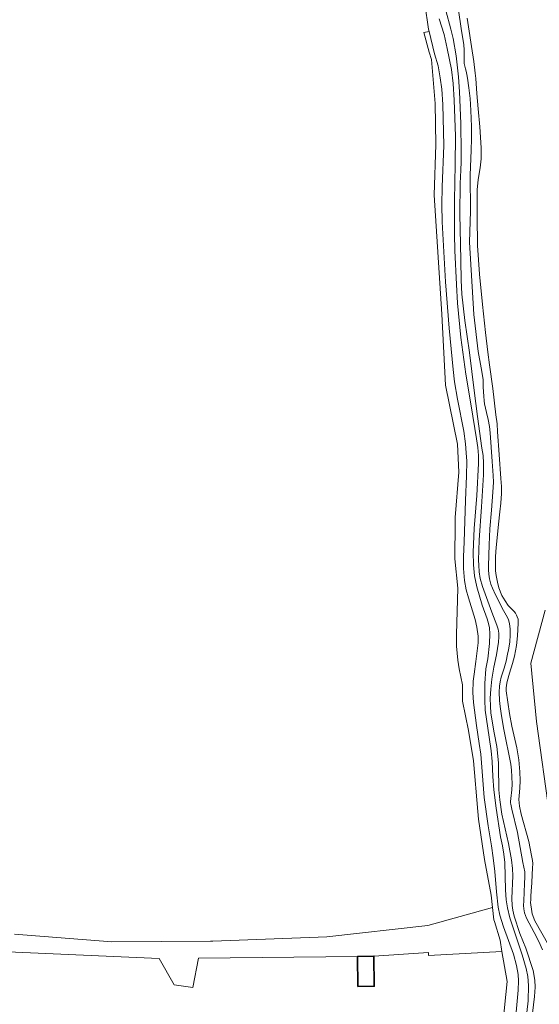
# Model space of a CAD drawing. Header units: metres. Extents: x 200176 to 205485, y 394066 to 399855.
# Tile 155 of 230: x 203987 to 204096, y 395875 to 396083. Entities that reach past the tile are written whole.
import ezdxf

# ---------------------------------------------------------------- set-up
doc = ezdxf.new("R2010")
doc.units = ezdxf.units.M
for name, color, linetype, lineweight in [('B-WE-GR-BOS_LOOF-GV', 40, 'Continuous', 13), ('B-WE-GR-BOUWLAND-GV', 80, 'Continuous', 13), ('B-WE-GR-GRAS-GV', 60, 'Continuous', 13), ('B-WE-GW-TALUD_KRUIN-G', 90, 'Continuous', 18), ('B-WE-OG-BEBOUWING_SCHUUR-GV', 7, 'Continuous', 35), ('B-WE-OG-TERREIN_CULTUURSCHEIDING-GV', 7, 'Continuous', 18), ('B-WE-OG-TERREIN_ERF-GV', 7, 'Continuous', 18), ('B-WE-OG-WATER-GV', 130, 'Continuous', 18), ('B-WE-OG-WATER_SLOOT-GV', 120, 'Continuous', 18)]:
    doc.layers.add(name, color=color, linetype=linetype, lineweight=lineweight)

msp = doc.modelspace()

# ---------------------------------------------------------------- linework, layer by layer
at = {"layer": 'B-WE-GR-BOS_LOOF-GV', "flags": 128}
for points in [[(204081.279, 396083.333), (204081.534, 396081.507), (204082.136, 396077.398), (204082.668, 396074.207), (204082.97, 396071.791), (204083.085, 396070.635), (204083.284, 396067.475), (204083.578, 396064.255), (204083.954, 396060.449), (204084.227, 396056.014), (204084.173, 396053.679), (204084.026, 396051.765), (204083.584, 396049.352), (204083.352, 396047.19), (204083.328, 396041.562), (204083.44, 396035.421), (204083.836, 396029.344), (204084.478, 396022.939), (204085.132, 396017.079), (204085.642, 396012.93), (204085.941, 396010.25), (204086.632, 396005.229), (204087.308, 395999.691), (204087.553, 395997.82), (204087.615, 395996.144), (204087.992, 395991.341), (204088.362, 395986.252), (204088.478, 395984.575), (204088.487, 395983.127), (204088.364, 395981.054), (204088.173, 395979.23), (204087.864, 395976.622), (204087.677, 395974.491), (204087.333, 395971.71), (204087.22, 395969.791), (204087.194, 395968.289), (204087.237, 395966.82), (204087.367, 395965.793), (204087.624, 395964.438), (204087.956, 395963.242), (204088.584, 395961.617), (204089.234, 395960.464), (204089.929, 395959.519), (204090.566, 395958.802), (204091.133, 395958.224), (204091.415, 395957.905), (204091.685, 395957.433), (204091.828, 395957.095), (204091.979, 395956.589), (204092.035, 395955.75), (204091.895, 395953.078), (204091.673, 395951.055), (204091.237, 395948.83), (204090.794, 395947.231), (204090.179, 395945.202), (204089.675, 395943.432), (204089.533, 395942.675), (204089.487, 395942.042), (204089.5, 395941.503), (204089.793, 395939.122), (204090.164, 395936.69), (204090.664, 395934.01), (204091.745, 395929.462), (204092.136, 395926.976), (204092.373, 395924.411), (204092.425, 395922.576), (204092.379, 395920.989), (204092.183, 395919.378), (204092.14, 395918.57), (204092.202, 395917.86), (204092.318, 395917.185), (204092.663, 395915.473), (204094.28, 395909.708), (204094.832, 395906.775), (204095.021, 395905.703), (204095.068, 395905.112), (204095.034, 395904.096), (204094.964, 395902.742), (204094.912, 395901.031), (204094.746, 395899.212), (204094.652, 395898.211), (204094.644, 395897.442), (204094.632, 395896.887), (204094.679, 395896.341), (204094.794, 395895.438), (204094.939, 395894.465), (204095.542, 395892.97), (204098.471, 395887.755)], [(204112.656, 395866.814), (204111.67, 395877.281), (204107.426, 395888.17), (204102.231, 395904.616), (204101.474, 395905.853), (204098.631, 395915.375), (204095.901, 395935.032), (204094.655, 395947.301), (204097.728, 395958.508)]]:
    msp.add_lwpolyline(points, dxfattribs=at)
at = {"layer": 'B-WE-GR-BOUWLAND-GV', "flags": 128}
msp.add_lwpolyline([(203985.836, 395890.201), (204006.353, 395888.559), (204027.118, 395888.728), (204027.609, 395888.711), (204051.692, 395889.616), (204072.97, 395892.02), (204086.619, 395895.813), (204086.348, 395898.411), (204084.874, 395905.903), (204083.615, 395914.411), (204083.48, 395916.063), (204082.611, 395926.7), (204081.517, 395933.111), (204080.251, 395939.334), (204080.276, 395942.744), (204079.568, 395946.161), (204079.305, 395947.962), (204078.997, 395950.949), (204078.997, 395953.409), (204079.32, 395963.178), (204078.663, 395969.365), (204078.694, 395977.019), (204078.698, 395978.044), (204079.524, 395987.619), (204079.184, 395993.526), (204076.692, 396005.971), (204075.887, 396020.901), (204074.294, 396046.02), (204074.662, 396056.737), (204074.492, 396065.372), (204073.707, 396074.657), (204073.275, 396076.195), (204072.103, 396080.367), (204073.23, 396080.522), (204073.108, 396081.019), (204072.871, 396082.492), (204072.52, 396084.875)], dxfattribs=at)
at = {"layer": 'B-WE-GR-GRAS-GV', "flags": 128}
for points in [[(204072.52, 396084.875), (204072.871, 396082.492), (204073.108, 396081.019), (204073.23, 396080.522), (204074.384, 396075.813), (204075.123, 396073.324), (204075.557, 396070.809), (204075.88, 396068.419), (204076.116, 396065.182), (204076.315, 396056.51), (204075.973, 396047.776), (204075.942, 396043.972), (204076.01, 396040.389), (204076.705, 396027.738), (204077.49, 396017.98), (204078.314, 396009.256), (204078.588, 396006.686), (204079.183, 396002.976), (204080.522, 395996.284), (204080.899, 395993.553), (204081.058, 395991.678), (204081.197, 395989.949), (204081.121, 395986.825), (204080.876, 395981.639), (204080.631, 395972.92), (204080.472, 395969.754), (204080.475, 395967.269), (204080.714, 395964.789), (204081.039, 395962.822), (204081.511, 395961.133), (204082.938, 395956.532), (204083.309, 395954.923), (204083.579, 395953.021), (204083.571, 395951.61), (204083.084, 395947.686), (204082.728, 395944.988), (204082.5, 395943.566), (204082.427, 395941.108), (204082.557, 395939.032), (204083.203, 395934.217), (204083.798, 395930.396), (204084.136, 395928.159), (204084.846, 395918.991), (204085.689, 395913.051), (204086.372, 395908.778), (204086.743, 395906.284), (204087.057, 395903.394), (204087.407, 395899.074), (204087.789, 395895.899), (204088.143, 395894.183), (204088.937, 395891.694), (204091.003, 395885.985), (204091.624, 395883.573), (204091.984, 395881.703), (204092.09, 395880.356), (204092.033, 395878.343), (204091.592, 395873.748)], [(204093.842, 395873.667), (204094.122, 395876.104), (204094.177, 395879.336), (204094.071, 395881.231), (204093.701, 395882.929), (204092.851, 395885.833), (204090.236, 395893.611), (204089.729, 395895.751), (204089.508, 395897.393), (204089.368, 395899.511), (204089.165, 395905.285), (204089.014, 395907.076), (204088.694, 395908.813), (204088.315, 395910.709), (204087.389, 395916.729), (204086.855, 395920.61), (204086.663, 395923.437), (204086.518, 395926.607), (204086.309, 395928.844), (204085.92, 395931.728), (204085.052, 395937.41), (204084.956, 395939.523), (204084.957, 395943.069), (204085.173, 395946.148), (204085.579, 395948.219), (204085.983, 395951.502), (204086.065, 395953.49), (204085.935, 395954.78), (204085.753, 395955.704), (204085.485, 395956.648), (204084.446, 395959.559), (204083.287, 395963.412), (204082.826, 395965.745), (204082.583, 395968.072), (204082.53, 395970.736), (204082.715, 395975.724), (204083.256, 395982.705), (204083.671, 395989.428), (204083.669, 395991.159), (204083.527, 395992.781), (204083.252, 395994.612), (204082.096, 396001.615), (204081.004, 396008.27), (204079.891, 396015.992), (204079.23, 396023.221), (204079.007, 396027.208), (204078.647, 396034.37), (204078.601, 396037.781), (204078.568, 396044.933), (204078.714, 396052.485), (204078.804, 396058.506), (204078.484, 396066.04), (204078.311, 396069.572), (204077.932, 396072.559), (204077.058, 396076.977), (204076.381, 396079.881), (204075.363, 396083.223)], [(204091.592, 395873.748), (204092.033, 395878.343), (204092.09, 395880.356), (204091.984, 395881.703), (204091.624, 395883.573), (204091.003, 395885.985), (204088.937, 395891.694), (204088.143, 395894.183), (204087.789, 395895.899), (204087.407, 395899.074), (204087.057, 395903.394), (204086.743, 395906.284), (204086.372, 395908.778), (204085.689, 395913.051), (204084.846, 395918.991), (204084.136, 395928.159), (204083.798, 395930.396), (204083.203, 395934.217), (204082.557, 395939.032), (204082.427, 395941.108), (204082.5, 395943.566), (204082.728, 395944.988), (204083.084, 395947.686), (204083.571, 395951.61), (204083.579, 395953.021), (204083.309, 395954.923), (204082.938, 395956.532), (204081.511, 395961.133), (204081.039, 395962.822), (204080.714, 395964.789), (204080.475, 395967.269), (204080.472, 395969.754), (204080.631, 395972.92), (204080.876, 395981.639), (204081.121, 395986.825), (204081.197, 395989.949), (204081.058, 395991.678), (204080.899, 395993.553), (204080.522, 395996.284), (204079.183, 396002.976), (204078.588, 396006.686), (204078.314, 396009.256), (204077.49, 396017.98), (204076.705, 396027.738), (204076.01, 396040.389), (204075.942, 396043.972), (204075.973, 396047.776), (204076.315, 396056.51), (204076.116, 396065.182), (204075.88, 396068.419), (204075.557, 396070.809), (204075.123, 396073.324), (204074.384, 396075.813), (204073.23, 396080.522), (204072.103, 396080.367), (204073.275, 396076.195), (204073.707, 396074.657), (204074.492, 396065.372), (204074.662, 396056.737), (204074.294, 396046.02), (204075.887, 396020.901), (204076.692, 396005.971), (204079.184, 395993.526), (204079.524, 395987.619), (204078.698, 395978.044), (204078.694, 395977.019), (204078.663, 395969.365), (204079.32, 395963.178), (204078.997, 395953.409), (204078.997, 395950.949), (204079.305, 395947.962), (204079.568, 395946.161), (204080.276, 395942.744), (204080.251, 395939.334), (204081.517, 395933.111), (204082.611, 395926.7), (204083.48, 395916.063), (204083.615, 395914.411), (204084.874, 395905.903), (204086.348, 395898.411), (204086.619, 395895.813), (204086.891, 395893.214), (204086.999, 395892.852), (204088.176, 395888.921), (204088.591, 395886.538), (204089.693, 395880.209), (204088.145, 395865.1)], [(203979.568, 395886.628), (203989.193, 395886.262), (204016.337, 395885.073), (204019.45, 395879.505), (204023.437, 395878.931), (204024.606, 395885.14), (204058.143, 395885.5), (204061.607, 395885.539), (204073.103, 395886.303), (204073.111, 395885.645), (204088.591, 395886.538), (204088.176, 395888.921), (204086.999, 395892.852), (204086.891, 395893.214), (204086.619, 395895.813), (204072.97, 395892.02), (204051.692, 395889.616), (204027.609, 395888.711), (204027.118, 395888.728), (204006.353, 395888.559), (203985.836, 395890.201)]]:
    msp.add_lwpolyline(points, dxfattribs=at)
at = {"layer": 'B-WE-GW-TALUD_KRUIN-G', "flags": 128}
msp.add_lwpolyline([(204073.23, 396080.522), (204072.103, 396080.367), (204073.275, 396076.195), (204073.707, 396074.657), (204074.492, 396065.372), (204074.662, 396056.737), (204074.294, 396046.02), (204075.887, 396020.901), (204076.692, 396005.971), (204079.184, 395993.526), (204079.524, 395987.619), (204078.698, 395978.044), (204078.694, 395977.019), (204078.663, 395969.365), (204079.32, 395963.178), (204078.997, 395953.409), (204078.997, 395950.949), (204079.305, 395947.962), (204079.568, 395946.161), (204080.276, 395942.744), (204080.251, 395939.334), (204081.517, 395933.111), (204082.611, 395926.7), (204083.48, 395916.063), (204083.615, 395914.411), (204084.874, 395905.903), (204086.348, 395898.411), (204086.619, 395895.813), (204086.891, 395893.214), (204086.999, 395892.852), (204088.176, 395888.921), (204088.591, 395886.538), (204089.693, 395880.209), (204088.145, 395865.1)], dxfattribs=at)
at = {"layer": 'B-WE-OG-BEBOUWING_SCHUUR-GV', "flags": 128}
msp.add_lwpolyline([(204058.215, 395879.149), (204061.678, 395879.188), (204061.607, 395885.539), (204058.143, 395885.5)], close=True, dxfattribs=at)
at = {"layer": 'B-WE-OG-TERREIN_CULTUURSCHEIDING-GV', "flags": 128}
msp.add_lwpolyline([(204097.728, 395958.508), (204094.655, 395947.301), (204095.901, 395935.032), (204098.631, 395915.375), (204101.474, 395905.853), (204102.231, 395904.616), (204109.671, 395907.026), (204109.121, 395908.585), (204112.318, 395909.737)], dxfattribs=at)
at = {"layer": 'B-WE-OG-TERREIN_ERF-GV', "flags": 128}
msp.add_lwpolyline([(204088.145, 395865.1), (204089.693, 395880.209), (204088.591, 395886.538), (204073.111, 395885.645), (204073.103, 395886.303), (204061.607, 395885.539), (204058.143, 395885.5), (204024.606, 395885.14), (204023.437, 395878.931), (204019.45, 395879.505), (204016.337, 395885.073), (203989.193, 395886.262), (203979.568, 395886.628)], dxfattribs=at)
at = {"layer": 'B-WE-OG-WATER-GV', "flags": 128}
for points in [[(204076.738, 396084.953), (204077.792, 396081.046), (204078.29, 396079.06), (204078.934, 396075.392), (204079.431, 396070.996), (204079.621, 396067.811), (204079.885, 396061.15), (204080.018, 396055.089), (204080.009, 396053.055), (204079.922, 396051.295), (204079.806, 396048.484), (204079.704, 396042.032), (204079.826, 396035.674), (204079.95, 396032.251), (204080.001, 396028.111), (204080.12, 396025.12), (204080.763, 396019.565), (204081.733, 396012.855), (204082.72, 396004.846), (204083.441, 395999.348), (204084.335, 395992.654), (204084.596, 395991.145), (204084.698, 395989.543), (204084.693, 395987.078), (204084.252, 395980.291), (204083.761, 395973.295), (204083.654, 395969.08), (204083.714, 395968.003), (204083.797, 395966.56), (204083.975, 395965.22), (204084.468, 395963.482), (204086.464, 395958.063), (204087.522, 395955.345), (204087.78, 395954.485), (204087.92, 395953.656), (204087.922, 395952.897), (204087.838, 395951.732), (204087.43, 395949.111), (204086.848, 395946.495), (204086.436, 395943.937), (204086.271, 395941.86), (204086.134, 395939.917), (204086.151, 395938.231), (204086.259, 395936.753), (204086.97, 395932.623), (204087.506, 395929.72), (204087.847, 395926.283), (204087.879, 395925.19), (204087.89, 395924.098), (204087.939, 395922.118), (204087.944, 395920.61), (204088.115, 395918.533), (204088.566, 395915.457), (204089.969, 395909.295), (204090.607, 395905.839), (204090.782, 395904.007), (204090.873, 395902.509), (204090.693, 395897.713), (204090.716, 395896.213), (204090.877, 395895.249), (204091.139, 395893.966), (204092.36, 395890.302), (204093.628, 395887.192), (204095.159, 395882.484), (204095.512, 395880.482), (204095.57, 395878.989), (204095.465, 395876.996), (204094.59, 395869.966)], [(204097.15, 395886.843), (204096.379, 395888.622), (204095.376, 395890.556), (204093.792, 395893.583), (204093.34, 395894.656), (204093.243, 395895.098), (204093.185, 395895.549), (204093.148, 395896.214), (204093.192, 395897.211), (204093.366, 395900.895), (204093.422, 395902.179), (204093.382, 395903.355), (204093.023, 395905.275), (204091.84, 395911.604), (204090.656, 395916.563), (204090.432, 395917.571), (204090.381, 395917.892), (204090.386, 395918.128), (204090.434, 395918.793), (204090.655, 395920.592), (204090.71, 395921.807), (204090.677, 395923.384), (204090.603, 395924.733), (204090.455, 395926.053), (204088.978, 395933.32), (204088.48, 395936.243), (204088.176, 395938.189), (204088.061, 395939.462), (204088.004, 395941.205), (204088.097, 395942.497), (204088.216, 395943.366), (204088.456, 395944.365), (204089.059, 395946.296), (204089.456, 395947.718), (204089.78, 395949.239), (204090.002, 395950.14), (204090.223, 395951.771), (204090.328, 395953.323), (204090.343, 395954.424), (204090.252, 395955.238), (204090.141, 395955.942), (204089.965, 395956.499), (204089.759, 395956.99), (204088.922, 395958.462), (204087.205, 395961.708), (204086.616, 395963.134), (204086.263, 395964.013), (204085.975, 395965.115), (204085.8, 395966.088), (204085.735, 395967.016), (204085.734, 395967.879), (204085.867, 395972.307), (204086.015, 395975.664), (204086.349, 395979.63), (204086.678, 395983.422), (204086.83, 395985.514), (204086.762, 395986.918), (204086.532, 395989.86), (204086.091, 395995.883), (204085.958, 395997.262), (204085.691, 395998.691), (204085.326, 396000.221), (204084.887, 396002.043), (204084.811, 396002.628), (204084.74, 396003.63), (204084.644, 396005.535), (204084.607, 396007.167), (204084.225, 396009.603), (204083.576, 396013.088), (204082.651, 396020.854), (204081.739, 396036.094), (204081.936, 396042.648), (204081.884, 396050.28), (204082.065, 396055.487), (204082.155, 396057.936), (204082.196, 396060.515), (204082.056, 396063.883), (204081.908, 396066.383), (204081.626, 396068.696), (204081.322, 396070.705), (204081.166, 396071.465), (204081.016, 396072.17), (204080.894, 396072.666), (204080.728, 396073.262), (204080.65, 396073.773), (204080.642, 396074.225), (204080.645, 396074.83), (204080.653, 396075.573), (204080.633, 396076.635), (204080.524, 396077.816), (204080.09, 396080.654), (204079.381, 396085.508)]]:
    msp.add_lwpolyline(points, dxfattribs=at)
at = {"layer": 'B-WE-OG-WATER_SLOOT-GV', "flags": 128}
for points in [[(204094.59, 395869.966), (204095.465, 395876.996), (204095.57, 395878.989), (204095.512, 395880.482), (204095.159, 395882.484), (204093.628, 395887.192), (204092.36, 395890.302), (204091.139, 395893.966), (204090.877, 395895.249), (204090.716, 395896.213), (204090.693, 395897.713), (204090.873, 395902.509), (204090.782, 395904.007), (204090.607, 395905.839), (204089.969, 395909.295), (204088.566, 395915.457), (204088.115, 395918.533), (204087.944, 395920.61), (204087.939, 395922.118), (204087.89, 395924.098), (204087.879, 395925.19), (204087.847, 395926.283), (204087.506, 395929.72), (204086.97, 395932.623), (204086.259, 395936.753), (204086.151, 395938.231), (204086.134, 395939.917), (204086.271, 395941.86), (204086.436, 395943.937), (204086.848, 395946.495), (204087.43, 395949.111), (204087.838, 395951.732), (204087.922, 395952.897), (204087.92, 395953.656), (204087.78, 395954.485), (204087.522, 395955.345), (204086.464, 395958.063), (204084.468, 395963.482), (204083.975, 395965.22), (204083.797, 395966.56), (204083.714, 395968.003), (204083.654, 395969.08), (204083.761, 395973.295), (204084.252, 395980.291), (204084.693, 395987.078), (204084.698, 395989.543), (204084.596, 395991.145), (204084.335, 395992.654), (204083.441, 395999.348), (204082.72, 396004.846), (204081.733, 396012.855), (204080.763, 396019.565), (204080.12, 396025.12), (204080.001, 396028.111), (204079.95, 396032.251), (204079.826, 396035.674), (204079.704, 396042.032), (204079.806, 396048.484), (204079.922, 396051.295), (204080.009, 396053.055), (204080.018, 396055.089), (204079.885, 396061.15), (204079.621, 396067.811), (204079.431, 396070.996), (204078.934, 396075.392), (204078.29, 396079.06), (204077.792, 396081.046), (204076.738, 396084.953)], [(204079.381, 396085.508), (204080.09, 396080.654), (204080.524, 396077.816), (204080.633, 396076.635), (204080.653, 396075.573), (204080.645, 396074.83), (204080.642, 396074.225), (204080.65, 396073.773), (204080.728, 396073.262), (204080.894, 396072.666), (204081.016, 396072.17), (204081.166, 396071.465), (204081.322, 396070.705), (204081.626, 396068.696), (204081.908, 396066.383), (204082.056, 396063.883), (204082.196, 396060.515), (204082.155, 396057.936), (204082.065, 396055.487), (204081.884, 396050.28), (204081.936, 396042.648), (204081.739, 396036.094), (204082.651, 396020.854), (204083.576, 396013.088), (204084.225, 396009.603), (204084.607, 396007.167), (204084.644, 396005.535), (204084.74, 396003.63), (204084.811, 396002.628), (204084.887, 396002.043), (204085.326, 396000.221), (204085.691, 395998.691), (204085.958, 395997.262), (204086.091, 395995.883), (204086.532, 395989.86), (204086.762, 395986.918), (204086.83, 395985.514), (204086.678, 395983.422), (204086.349, 395979.63), (204086.015, 395975.664), (204085.867, 395972.307), (204085.734, 395967.879), (204085.735, 395967.016), (204085.8, 395966.088), (204085.975, 395965.115), (204086.263, 395964.013), (204086.616, 395963.134), (204087.205, 395961.708), (204088.922, 395958.462), (204089.759, 395956.99), (204089.965, 395956.499), (204090.141, 395955.942), (204090.252, 395955.238), (204090.343, 395954.424), (204090.328, 395953.323), (204090.223, 395951.771), (204090.002, 395950.14), (204089.78, 395949.239), (204089.456, 395947.718), (204089.059, 395946.296), (204088.456, 395944.365), (204088.216, 395943.366), (204088.097, 395942.497), (204088.004, 395941.205), (204088.061, 395939.462), (204088.176, 395938.189), (204088.48, 395936.243), (204088.978, 395933.32), (204090.455, 395926.053), (204090.603, 395924.733), (204090.677, 395923.384), (204090.71, 395921.807), (204090.655, 395920.592), (204090.434, 395918.793), (204090.386, 395918.128), (204090.381, 395917.892), (204090.432, 395917.571), (204090.656, 395916.563), (204091.84, 395911.604), (204093.023, 395905.275), (204093.382, 395903.355), (204093.422, 395902.179), (204093.366, 395900.895), (204093.192, 395897.211), (204093.148, 395896.214), (204093.185, 395895.549), (204093.243, 395895.098), (204093.34, 395894.656), (204093.792, 395893.583), (204095.376, 395890.556), (204096.379, 395888.622), (204097.15, 395886.843)], [(204075.363, 396083.223), (204076.381, 396079.881), (204077.058, 396076.977), (204077.932, 396072.559), (204078.311, 396069.572), (204078.484, 396066.04), (204078.804, 396058.506), (204078.714, 396052.485), (204078.568, 396044.933), (204078.601, 396037.781), (204078.647, 396034.37), (204079.007, 396027.208), (204079.23, 396023.221), (204079.891, 396015.992), (204081.004, 396008.27), (204082.096, 396001.615), (204083.252, 395994.612), (204083.527, 395992.781), (204083.669, 395991.159), (204083.671, 395989.428), (204083.256, 395982.705), (204082.715, 395975.724), (204082.53, 395970.736), (204082.583, 395968.072), (204082.826, 395965.745), (204083.287, 395963.412), (204084.446, 395959.559), (204085.485, 395956.648), (204085.753, 395955.704), (204085.935, 395954.78), (204086.065, 395953.49), (204085.983, 395951.502), (204085.579, 395948.219), (204085.173, 395946.148), (204084.957, 395943.069), (204084.956, 395939.523), (204085.052, 395937.41), (204085.92, 395931.728), (204086.309, 395928.844), (204086.518, 395926.607), (204086.663, 395923.437), (204086.855, 395920.61), (204087.389, 395916.729), (204088.315, 395910.709), (204088.694, 395908.813), (204089.014, 395907.076), (204089.165, 395905.285), (204089.368, 395899.511), (204089.508, 395897.393), (204089.729, 395895.751), (204090.236, 395893.611), (204092.851, 395885.833), (204093.701, 395882.929), (204094.071, 395881.231), (204094.177, 395879.336), (204094.122, 395876.104), (204093.842, 395873.667)], [(204098.471, 395887.755), (204095.542, 395892.97), (204094.939, 395894.465), (204094.794, 395895.438), (204094.679, 395896.341), (204094.632, 395896.887), (204094.644, 395897.442), (204094.652, 395898.211), (204094.746, 395899.212), (204094.912, 395901.031), (204094.964, 395902.742), (204095.034, 395904.096), (204095.068, 395905.112), (204095.021, 395905.703), (204094.832, 395906.775), (204094.28, 395909.708), (204092.663, 395915.473), (204092.318, 395917.185), (204092.202, 395917.86), (204092.14, 395918.57), (204092.183, 395919.378), (204092.379, 395920.989), (204092.425, 395922.576), (204092.373, 395924.411), (204092.136, 395926.976), (204091.745, 395929.462), (204090.664, 395934.01), (204090.164, 395936.69), (204089.793, 395939.122), (204089.5, 395941.503), (204089.487, 395942.042), (204089.533, 395942.675), (204089.675, 395943.432), (204090.179, 395945.202), (204090.794, 395947.231), (204091.237, 395948.83), (204091.673, 395951.055), (204091.895, 395953.078), (204092.035, 395955.75), (204091.979, 395956.589), (204091.828, 395957.095), (204091.685, 395957.433), (204091.415, 395957.905), (204091.133, 395958.224), (204090.566, 395958.802), (204089.929, 395959.519), (204089.234, 395960.464), (204088.584, 395961.617), (204087.956, 395963.242), (204087.624, 395964.438), (204087.367, 395965.793), (204087.237, 395966.82), (204087.194, 395968.289), (204087.22, 395969.791), (204087.333, 395971.71), (204087.677, 395974.491), (204087.864, 395976.622), (204088.173, 395979.23), (204088.364, 395981.054), (204088.487, 395983.127), (204088.478, 395984.575), (204088.362, 395986.252), (204087.992, 395991.341), (204087.615, 395996.144), (204087.553, 395997.82), (204087.308, 395999.691), (204086.632, 396005.229), (204085.941, 396010.25), (204085.642, 396012.93), (204085.132, 396017.079), (204084.478, 396022.939), (204083.836, 396029.344), (204083.44, 396035.421), (204083.328, 396041.562), (204083.352, 396047.19), (204083.584, 396049.352), (204084.026, 396051.765), (204084.173, 396053.679), (204084.227, 396056.014), (204083.954, 396060.449), (204083.578, 396064.255), (204083.284, 396067.475), (204083.085, 396070.635), (204082.97, 396071.791), (204082.668, 396074.207), (204082.136, 396077.398), (204081.534, 396081.507), (204081.279, 396083.333)]]:
    msp.add_lwpolyline(points, dxfattribs=at)

doc.saveas('drawing.dxf')
